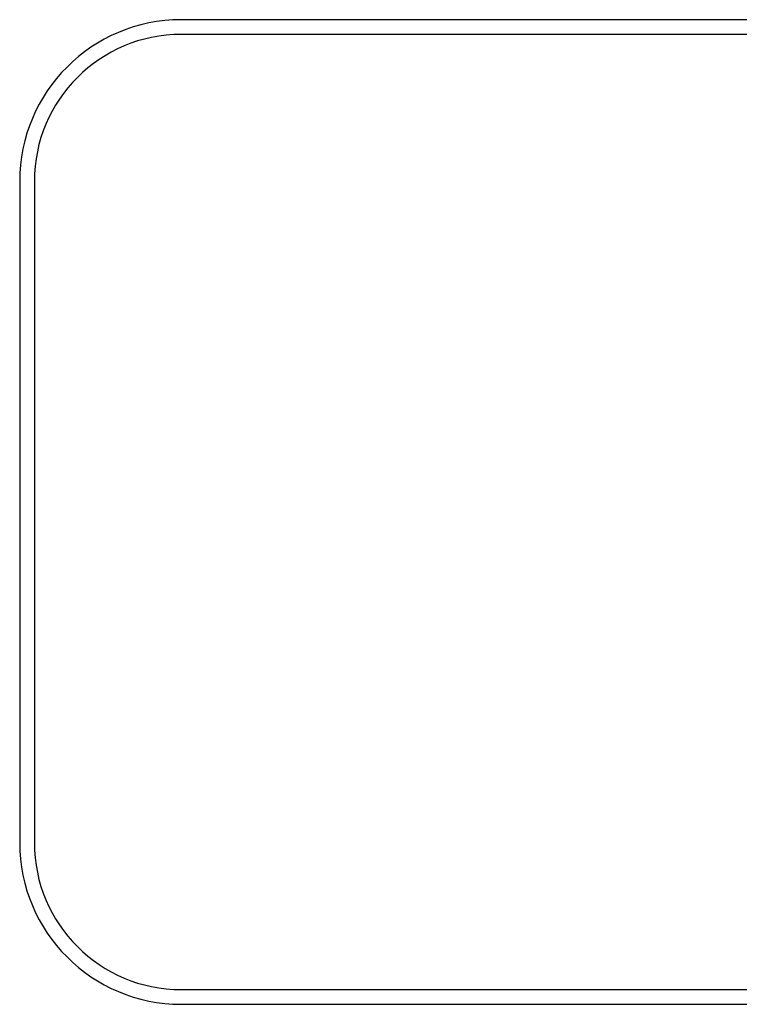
# Model space of a CAD drawing. Header units: inches. Extents: x 0 to 22, y 0 to 17.
# Tile 22 of 66: x 8.185 to 8.675, y 8.142 to 8.812. Entities that reach past the tile are written whole.
import ezdxf

# ---------------------------------------------------------------- set-up
doc = ezdxf.new("R2010")
doc.units = ezdxf.units.IN
doc.header["$LTSCALE"] = 1.21
doc.header["$MEASUREMENT"] = 0
doc.layers.get('0').update_dxf_attribs({"linetype": 'CONTINUOUS'})

msp = doc.modelspace()

# ---------------------------------------------------------------- linework, layer by layer
at = {"color": 7, "linetype": 'CONTINUOUS'}
for p, q in [((11.85756, 8.81247), (8.29521, 8.81247)), ((11.84756, 8.80247), (8.29521, 8.80247)), ((8.18521, 8.70247), (8.18521, 8.25247)), ((8.19521, 8.70247), (8.19521, 8.25247)), ((8.29521, 8.15247), (11.84756, 8.15247)), ((8.29521, 8.14247), (11.85756, 8.14247))]:
    msp.add_line(p, q, dxfattribs=at)
for centre, radius, start, end in [((8.29521, 8.70247), 0.11, 90, 180), ((8.29521, 8.70247), 0.1, 90, 180), ((8.29521, 8.25247), 0.11, 180, 270), ((8.29521, 8.25247), 0.1, 180, 270)]:
    msp.add_arc(centre, radius, start, end, dxfattribs=at)

doc.saveas('drawing.dxf')
